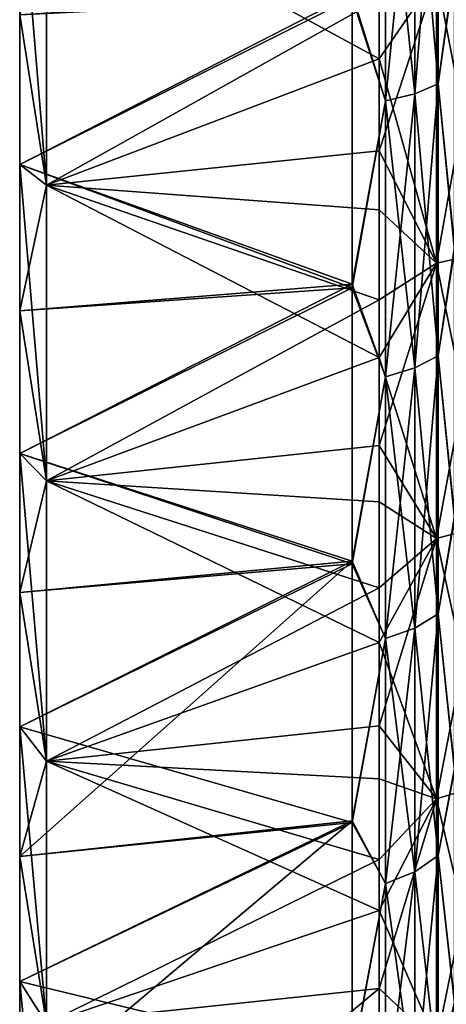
# Model space of a CAD drawing. Header units: metres. Extents: x -62 to 150, y -92 to 92.
# Tile 3 of 256: x -61.74 to -57.57, y -80.43 to -70.82. Entities that reach past the tile are written whole.
import ezdxf

# ---------------------------------------------------------------- set-up
doc = ezdxf.new("R2010")
doc.units = ezdxf.units.M
doc.layers.add('solid_500615', color=7, linetype='CONTINUOUS')

msp = doc.modelspace()

# ---------------------------------------------------------------- linework, layer by layer
at = {"layer": 'solid_500615'}
for points in [[(-57.652737, -68.684029, -35.797054), (-57.882275, -68.756721, -36.036701), (-57.882275, -71.544022, -35.039387)], [(-57.652737, -71.448189, -34.808022), (-57.652737, -68.684029, -35.797054), (-57.882275, -71.544022, -35.039387)], [(-57.652737, -68.684029, 21.457764), (-57.652737, -71.448189, 20.468731), (-57.882275, -68.756721, 21.697409)], [(-57.652737, -71.448189, -34.808022), (-57.496037, -70.278793, -34.94315), (-57.652737, -68.684029, -35.797054)], [(-57.652737, -68.684029, 21.457764), (-57.496037, -70.316429, 20.589899), (-57.652737, -71.448189, 20.468731)], [(-57.882275, -68.756721, -36.036701), (-58.16885, -68.809677, -36.211258), (-58.16885, -71.613831, -35.207912)], [(-57.882275, -71.544022, -35.039387), (-57.882275, -68.756721, -36.036701), (-58.16885, -71.613831, -35.207912)], [(-57.882275, -68.756721, 21.697409), (-57.882275, -71.544022, 20.700096), (-58.16885, -68.809677, 21.871965)], [(-57.652737, -71.448189, 20.468731), (-57.882275, -71.544022, 20.700096), (-57.882275, -68.756721, 21.697409)], [(-58.16885, -71.613831, -35.207912), (-58.16885, -68.809677, -36.211258), (-58.491894, -70.568832, -35.726826)], [(-58.16885, -68.809677, 21.871965), (-58.16885, -71.613831, 20.868622), (-58.491894, -70.607521, 21.373182)], [(-57.882275, -71.544022, 20.700096), (-58.16885, -71.613831, 20.868622), (-58.16885, -68.809677, 21.871965)], [(-61.739399, -69.287079, -36.769707), (-61.478928, -69.43425, -38.270206), (-61.478928, -72.43721, -37.195732)], [(-61.739399, -69.287079, -36.769707), (-61.478928, -72.43721, -37.195732), (-61.739399, -70.774376, -36.261333)], [(-61.739399, -70.774376, 21.922041), (-61.478928, -72.43721, 22.85644), (-61.478928, -69.43425, 23.930916)], [(-61.478928, -69.43425, -38.270206), (-58.231422, -69.701172, -37.587479), (-58.231422, -71.204758, -37.066315)], [(-61.478928, -72.43721, -37.195732), (-61.478928, -69.43425, -38.270206), (-58.231422, -71.204758, -37.066315)], [(-61.478928, -69.43425, 23.930916), (-61.478928, -72.43721, 22.85644), (-58.231422, -70.616867, 22.940809)], [(-57.670368, -70.38987, -37.189194), (-58.231422, -71.204758, -37.066315), (-58.231422, -69.701172, -37.587479)], [(-57.670368, -73.196358, 21.726351), (-57.152866, -73.082199, 21.476372), (-57.152866, -70.29998, 22.590202)], [(-57.670368, -70.38987, 22.849901), (-57.670368, -73.196358, 21.726351), (-57.152866, -70.29998, 22.590202)], [(-57.670368, -70.38987, -37.189194), (-57.152866, -70.29998, -36.929493), (-57.152866, -73.082199, -35.815662)], [(-57.652737, -71.448189, -34.808022), (-57.496037, -73.034485, -33.761436), (-57.496037, -70.278793, -34.94315)], [(-57.652737, -71.448189, 20.468731), (-57.496037, -70.316429, 20.589899), (-57.496037, -73.069824, 19.404791)], [(-57.670368, -73.196358, -36.065643), (-58.231422, -71.204758, -37.066315), (-57.670368, -70.38987, -37.189194)], [(-57.670368, -70.38987, 22.849901), (-58.231422, -70.616867, 22.940809), (-58.231422, -72.101357, 22.375483)], [(-57.670368, -70.38987, 22.849901), (-58.231422, -72.101357, 22.375483), (-57.670368, -73.196358, 21.726351)], [(-57.670368, -73.196358, -36.065643), (-57.670368, -70.38987, -37.189194), (-57.152866, -73.082199, -35.815662)], [(-61.739399, -72.234016, -35.67828), (-58.491894, -73.402275, -34.511768), (-58.491894, -70.568832, -35.726826)], [(-61.739399, -70.774376, -36.261333), (-61.739399, -72.234016, -35.67828), (-58.491894, -70.568832, -35.726826)], [(-61.739399, -72.234016, 21.338987), (-58.491894, -70.607521, 21.373182), (-58.491894, -73.438614, 20.154633)], [(-61.739399, -72.234016, 21.338987), (-61.739399, -70.774376, 21.922041), (-58.491894, -70.607521, 21.373182)], [(-61.478928, -72.43721, 22.85644), (-58.231422, -72.101357, 22.375483), (-58.231422, -70.616867, 22.940809)], [(-58.16885, -71.613831, -35.207912), (-58.491894, -70.568832, -35.726826), (-58.491894, -73.402275, -34.511768)], [(-58.16885, -71.613831, 20.868622), (-58.491894, -73.438614, 20.154633), (-58.491894, -70.607521, 21.373182)], [(-61.739399, -70.774376, -36.261333), (-61.478928, -72.43721, -37.195732), (-61.739399, -72.234016, -35.67828)], [(-61.739399, -72.234016, 21.338987), (-61.478928, -72.43721, 22.85644), (-61.739399, -70.774376, 21.922041)], [(-61.478928, -72.43721, -37.195732), (-58.231422, -71.204758, -37.066315), (-58.231422, -72.677391, -36.472225)], [(-57.670368, -73.196358, -36.065643), (-58.231422, -72.677391, -36.472225), (-58.231422, -71.204758, -37.066315)], [(-57.652737, -71.448189, -34.808022), (-57.882275, -71.544022, -35.039387), (-57.882275, -74.220146, -33.773674)], [(-57.652737, -74.102097, -33.552818), (-57.652737, -71.448189, -34.808022), (-57.882275, -74.220146, -33.773674)], [(-57.652737, -71.448189, 20.468731), (-57.652737, -74.102097, 19.213526), (-57.882275, -71.544022, 20.700096)], [(-57.652737, -74.102097, -33.552818), (-57.496037, -73.034485, -33.761436), (-57.652737, -71.448189, -34.808022)], [(-57.652737, -71.448189, 20.468731), (-57.496037, -73.069824, 19.404791), (-57.652737, -74.102097, 19.213526)], [(-57.882275, -71.544022, -35.039387), (-58.16885, -71.613831, -35.207912), (-58.16885, -74.306137, -33.934547)], [(-57.882275, -74.220146, -33.773674), (-57.882275, -71.544022, -35.039387), (-58.16885, -74.306137, -33.934547)], [(-57.882275, -71.544022, 20.700096), (-57.882275, -74.220146, 19.434383), (-58.16885, -71.613831, 20.868622)], [(-57.652737, -74.102097, 19.213526), (-57.882275, -74.220146, 19.434383), (-57.882275, -71.544022, 20.700096)], [(-58.16885, -74.306137, -33.934547), (-58.16885, -71.613831, -35.207912), (-58.491894, -73.402275, -34.511768)], [(-58.16885, -71.613831, 20.868622), (-58.16885, -74.306137, 19.595257), (-58.491894, -73.438614, 20.154633)], [(-57.882275, -74.220146, 19.434383), (-58.16885, -74.306137, 19.595257), (-58.16885, -71.613831, 20.868622)], [(-61.478928, -72.43721, 22.85644), (-58.231422, -73.555489, 21.737207), (-58.231422, -72.101357, 22.375483)], [(-57.670368, -73.196358, 21.726351), (-58.231422, -72.101357, 22.375483), (-58.231422, -73.555489, 21.737207)], [(-61.739399, -72.234016, -35.67828), (-61.478928, -72.43721, -37.195732), (-61.478928, -75.320396, -35.832088)], [(-61.739399, -72.234016, -35.67828), (-61.478928, -75.320396, -35.832088), (-61.739399, -73.662254, -35.022045)], [(-61.739399, -72.234016, -35.67828), (-61.739399, -73.662254, -35.022045), (-58.491894, -73.402275, -34.511768)], [(-61.739399, -73.662254, 20.682755), (-61.478928, -72.43721, 22.85644), (-61.739399, -72.234016, 21.338987)], [(-61.739399, -73.662254, 20.682755), (-61.739399, -72.234016, 21.338987), (-58.491894, -73.438614, 20.154633)], [(-61.739399, -73.662254, 20.682755), (-61.478928, -75.320396, 21.492796), (-61.478928, -72.43721, 22.85644)], [(-61.478928, -72.43721, -37.195732), (-58.231422, -72.677391, -36.472225), (-58.231422, -74.118271, -35.805843)], [(-61.478928, -75.320396, -35.832088), (-61.478928, -72.43721, -37.195732), (-58.231422, -74.118271, -35.805843)], [(-61.478928, -72.43721, 22.85644), (-61.478928, -75.320396, 21.492796), (-58.231422, -73.555489, 21.737207)], [(-57.670368, -73.196358, -36.065643), (-58.231422, -74.118271, -35.805843), (-58.231422, -72.677391, -36.472225)], [(-57.670368, -75.883347, 20.341114), (-57.152866, -75.745941, 20.103119), (-57.152866, -73.082199, 21.476372)], [(-57.670368, -73.196358, 21.726351), (-57.670368, -75.883347, 20.341114), (-57.152866, -73.082199, 21.476372)], [(-57.670368, -73.196358, -36.065643), (-57.152866, -73.082199, -35.815662), (-57.152866, -75.745941, -34.44241)], [(-57.652737, -74.102097, -33.552818), (-57.496037, -75.662468, -32.303452), (-57.496037, -73.034485, -33.761436)], [(-57.652737, -74.102097, 19.213526), (-57.496037, -73.069824, 19.404791), (-57.496037, -75.687714, 17.948408)], [(-57.670368, -75.883347, -34.680405), (-58.231422, -74.118271, -35.805843), (-57.670368, -73.196358, -36.065643)], [(-57.670368, -73.196358, 21.726351), (-58.231422, -73.555489, 21.737207), (-58.231422, -74.977959, 21.026423)], [(-57.670368, -73.196358, 21.726351), (-58.231422, -74.977959, 21.026423), (-57.670368, -75.883347, 20.341114)], [(-57.670368, -75.883347, -34.680405), (-57.670368, -73.196358, -36.065643), (-57.152866, -75.745941, -34.44241)], [(-61.739399, -75.05542, -34.294315), (-58.491894, -76.104408, -33.012646), (-58.491894, -73.402275, -34.511768)], [(-61.739399, -73.662254, -35.022045), (-61.739399, -75.05542, -34.294315), (-58.491894, -73.402275, -34.511768)], [(-58.16885, -74.306137, -33.934547), (-58.491894, -73.402275, -34.511768), (-58.491894, -76.104408, -33.012646)], [(-61.739399, -75.05542, 19.955025), (-58.491894, -73.438614, 20.154633), (-58.491894, -76.130371, 18.657158)], [(-61.739399, -75.05542, 19.955025), (-61.739399, -73.662254, 20.682755), (-58.491894, -73.438614, 20.154633)], [(-58.16885, -74.306137, 19.595257), (-58.491894, -76.130371, 18.657158), (-58.491894, -73.438614, 20.154633)], [(-61.478928, -75.320396, 21.492796), (-58.231422, -74.977959, 21.026423), (-58.231422, -73.555489, 21.737207)], [(-61.739399, -73.662254, -35.022045), (-61.478928, -75.320396, -35.832088), (-61.739399, -75.05542, -34.294315)], [(-61.739399, -75.05542, 19.955025), (-61.478928, -75.320396, 21.492796), (-61.739399, -73.662254, 20.682755)], [(-61.478928, -75.320396, -35.832088), (-58.231422, -74.118271, -35.805843), (-58.231422, -75.526939, -35.067162)], [(-57.670368, -75.883347, -34.680405), (-58.231422, -75.526939, -35.067162), (-58.231422, -74.118271, -35.805843)], [(-57.652737, -74.102097, -33.552818), (-57.882275, -74.220146, -33.773674), (-57.882275, -76.759323, -32.251751)], [(-57.652737, -76.620193, -32.04353), (-57.652737, -74.102097, -33.552818), (-57.882275, -76.759323, -32.251751)], [(-57.652737, -74.102097, 19.213526), (-57.652737, -76.620193, 17.704235), (-57.882275, -74.220146, 19.434383)], [(-57.652737, -76.620193, -32.04353), (-57.496037, -75.662468, -32.303452), (-57.652737, -74.102097, -33.552818)], [(-57.652737, -74.102097, 19.213526), (-57.496037, -75.687714, 17.948408), (-57.652737, -76.620193, 17.704235)], [(-57.882275, -74.220146, -33.773674), (-58.16885, -74.306137, -33.934547), (-58.16885, -76.860672, -32.403419)], [(-57.882275, -76.759323, -32.251751), (-57.882275, -74.220146, -33.773674), (-58.16885, -76.860672, -32.403419)], [(-57.882275, -74.220146, 19.434383), (-57.882275, -76.759323, 17.912458), (-58.16885, -74.306137, 19.595257)], [(-57.652737, -76.620193, 17.704235), (-57.882275, -76.759323, 17.912458), (-57.882275, -74.220146, 19.434383)], [(-58.16885, -76.860672, -32.403419), (-58.16885, -74.306137, -33.934547), (-58.491894, -76.104408, -33.012646)], [(-58.16885, -74.306137, 19.595257), (-58.16885, -76.860672, 18.064129), (-58.491894, -76.130371, 18.657158)], [(-57.882275, -76.759323, 17.912458), (-58.16885, -76.860672, 18.064129), (-58.16885, -74.306137, 19.595257)], [(-61.478928, -75.320396, 21.492796), (-58.231422, -76.36499, 20.244663), (-58.231422, -74.977959, 21.026423)], [(-57.670368, -75.883347, 20.341114), (-58.231422, -74.977959, 21.026423), (-58.231422, -76.36499, 20.244663)], [(-61.739399, -75.05542, -34.294315), (-61.478928, -75.320396, -35.832088), (-61.478928, -78.05603, -34.19241)], [(-61.739399, -75.05542, -34.294315), (-61.478928, -78.05603, -34.19241), (-61.739399, -76.409935, -33.496956)], [(-61.739399, -75.05542, -34.294315), (-61.739399, -76.409935, -33.496956), (-58.491894, -76.104408, -33.012646)], [(-61.739399, -76.409935, 19.157665), (-61.478928, -75.320396, 21.492796), (-61.739399, -75.05542, 19.955025)], [(-61.739399, -76.409935, 19.157665), (-61.739399, -75.05542, 19.955025), (-58.491894, -76.130371, 18.657158)], [(-61.739399, -76.409935, 19.157665), (-61.478928, -78.05603, 19.853117), (-61.478928, -75.320396, 21.492796)], [(-61.478928, -75.320396, -35.832088), (-58.231422, -75.526939, -35.067162), (-58.231422, -76.899887, -34.257488)], [(-61.478928, -78.05603, -34.19241), (-61.478928, -75.320396, -35.832088), (-58.231422, -76.899887, -34.257488)], [(-61.478928, -75.320396, 21.492796), (-61.478928, -78.05603, 19.853117), (-58.231422, -76.36499, 20.244663)], [(-57.670368, -75.883347, -34.680405), (-58.231422, -76.899887, -34.257488), (-58.231422, -75.526939, -35.067162)], [(-57.652737, -76.620193, -32.04353), (-57.496037, -78.127815, -30.587662), (-57.496037, -75.662468, -32.303452)], [(-57.652737, -76.620193, 17.704235), (-57.496037, -75.687714, 17.948408), (-57.496037, -78.145142, 16.234945)], [(-57.670368, -78.426491, 18.706734), (-57.152866, -78.267082, 18.482878), (-57.152866, -75.745941, 20.103119)], [(-57.670368, -75.883347, 20.341114), (-57.670368, -78.426491, 18.706734), (-57.152866, -75.745941, 20.103119)], [(-57.670368, -75.883347, -34.680405), (-57.152866, -75.745941, -34.44241), (-57.152866, -78.267082, -32.82217)], [(-57.670368, -78.426491, -33.046028), (-58.231422, -76.899887, -34.257488), (-57.670368, -75.883347, -34.680405)], [(-57.670368, -75.883347, 20.341114), (-58.231422, -76.36499, 20.244663), (-58.231422, -77.711037, 19.39493)], [(-57.670368, -75.883347, 20.341114), (-58.231422, -77.711037, 19.39493), (-57.670368, -78.426491, 18.706734)], [(-57.670368, -78.426491, -33.046028), (-57.670368, -75.883347, -34.680405), (-57.152866, -78.267082, -32.82217)], [(-61.739399, -78.989235, -31.701714), (-58.491894, -78.63932, -31.24844), (-58.491894, -76.104408, -33.012646)], [(-61.739399, -77.722336, -32.632015), (-61.739399, -78.989235, -31.701714), (-58.491894, -76.104408, -33.012646)], [(-61.739399, -76.409935, -33.496956), (-61.739399, -77.722336, -32.632015), (-58.491894, -76.104408, -33.012646)], [(-61.739399, -77.722336, 18.292725), (-58.491894, -76.130371, 18.657158), (-58.491894, -78.657135, 16.895344)], [(-61.739399, -77.722336, 18.292725), (-61.739399, -76.409935, 19.157665), (-58.491894, -76.130371, 18.657158)], [(-58.16885, -76.860672, -32.403419), (-58.491894, -76.104408, -33.012646), (-58.491894, -78.63932, -31.24844)], [(-58.16885, -76.860672, 18.064129), (-58.491894, -78.657135, 16.895344), (-58.491894, -76.130371, 18.657158)], [(-61.478928, -78.05603, 19.853117), (-58.231422, -77.711037, 19.39493), (-58.231422, -76.36499, 20.244663)], [(-61.739399, -76.409935, -33.496956), (-61.478928, -78.05603, -34.19241), (-61.739399, -77.722336, -32.632015)], [(-61.739399, -77.722336, 18.292725), (-61.478928, -78.05603, 19.853117), (-61.739399, -76.409935, 19.157665)], [(-57.652737, -76.620193, -32.04353), (-57.882275, -76.759323, -32.251751), (-57.882275, -79.1371, -30.488272)], [(-57.652737, -78.978233, -30.294689), (-57.652737, -76.620193, -32.04353), (-57.882275, -79.1371, -30.488272)], [(-57.652737, -76.620193, 17.704235), (-57.652737, -78.978233, 15.955398), (-57.882275, -76.759323, 17.912458)], [(-57.652737, -78.978233, -30.294689), (-57.496037, -78.127815, -30.587662), (-57.652737, -76.620193, -32.04353)], [(-57.652737, -76.620193, 17.704235), (-57.496037, -78.145142, 16.234945), (-57.652737, -78.978233, 15.955398)], [(-57.882275, -76.759323, -32.251751), (-58.16885, -76.860672, -32.403419), (-58.16885, -79.252823, -30.629278)], [(-57.882275, -79.1371, -30.488272), (-57.882275, -76.759323, -32.251751), (-58.16885, -79.252823, -30.629278)], [(-57.882275, -76.759323, 17.912458), (-57.882275, -79.1371, 16.148981), (-58.16885, -76.860672, 18.064129)], [(-57.652737, -78.978233, 15.955398), (-57.882275, -79.1371, 16.148981), (-57.882275, -76.759323, 17.912458)], [(-58.16885, -79.252823, -30.629278), (-58.16885, -76.860672, -32.403419), (-58.491894, -78.63932, -31.24844)], [(-58.16885, -76.860672, 18.064129), (-58.16885, -79.252823, 16.289988), (-58.491894, -78.657135, 16.895344)], [(-57.882275, -79.1371, 16.148981), (-58.16885, -79.252823, 16.289988), (-58.16885, -76.860672, 18.064129)], [(-61.478928, -78.05603, -34.19241), (-58.231422, -76.899887, -34.257488), (-58.231422, -78.229286, -33.381294)], [(-57.670368, -78.426491, -33.046028), (-58.231422, -78.229286, -33.381294), (-58.231422, -76.899887, -34.257488)], [(-61.739399, -77.722336, -32.632015), (-61.478928, -78.05603, -34.19241), (-61.478928, -80.617783, -32.292484)], [(-61.739399, -77.722336, -32.632015), (-61.478928, -80.617783, -32.292484), (-61.739399, -78.989235, -31.701714)], [(-61.739399, -78.989235, 17.362423), (-61.478928, -78.05603, 19.853117), (-61.739399, -77.722336, 18.292725)], [(-61.739399, -78.989235, 17.362423), (-61.739399, -77.722336, 18.292725), (-58.491894, -78.657135, 16.895344)], [(-61.478928, -78.05603, 19.853117), (-58.231422, -79.017395, 18.475941), (-58.231422, -77.711037, 19.39493)], [(-57.670368, -78.426491, 18.706734), (-58.231422, -77.711037, 19.39493), (-58.231422, -79.017395, 18.475941)], [(-61.739399, -78.989235, 17.362423), (-61.478928, -80.617783, 17.953194), (-61.478928, -78.05603, 19.853117)], [(-61.478928, -78.05603, -34.19241), (-58.231422, -78.229286, -33.381294), (-58.231422, -79.516068, -32.437817)], [(-61.478928, -80.617783, -32.292484), (-61.478928, -78.05603, -34.19241), (-58.231422, -79.516068, -32.437817)], [(-61.478928, -78.05603, 19.853117), (-61.478928, -80.617783, 17.953194), (-58.231422, -79.017395, 18.475941)], [(-57.652737, -78.978233, -30.294689), (-57.496037, -80.403732, -28.633778), (-57.496037, -78.127815, -30.587662)], [(-57.652737, -78.978233, 15.955398), (-57.496037, -78.145142, 16.234945), (-57.496037, -80.417503, 14.281381)], [(-57.670368, -78.426491, -33.046028), (-58.231422, -79.516068, -32.437817), (-58.231422, -78.229286, -33.381294)], [(-57.670368, -80.802757, 16.838015), (-57.152866, -80.622795, 16.630325), (-57.152866, -78.267082, 18.482878)], [(-57.670368, -78.426491, 18.706734), (-57.670368, -80.802757, 16.838015), (-57.152866, -78.267082, 18.482878)], [(-57.670368, -78.426491, -33.046028), (-57.152866, -78.267082, -32.82217), (-57.152866, -80.622795, -30.969618)], [(-57.670368, -80.802757, -31.177307), (-58.231422, -79.516068, -32.437817), (-57.670368, -78.426491, -33.046028)], [(-57.670368, -78.426491, 18.706734), (-58.231422, -79.017395, 18.475941), (-58.231422, -80.277451, 17.491711)], [(-57.670368, -78.426491, 18.706734), (-58.231422, -80.277451, 17.491711), (-57.670368, -80.802757, 16.838015)], [(-57.670368, -80.802757, -31.177307), (-57.670368, -78.426491, -33.046028), (-57.152866, -80.622795, -30.969618)], [(-61.739399, -81.373672, -29.654739), (-58.491894, -80.979454, -29.239424), (-58.491894, -78.63932, -31.24844)], [(-61.739399, -80.20739, -30.708439), (-61.739399, -81.373672, -29.654739), (-58.491894, -78.63932, -31.24844)], [(-61.739399, -78.989235, -31.701714), (-61.739399, -80.20739, -30.708439), (-58.491894, -78.63932, -31.24844)], [(-61.739399, -80.20739, 16.369146), (-58.491894, -78.657135, 16.895344), (-58.491894, -80.993622, 14.886657)], [(-61.739399, -80.20739, 16.369146), (-61.739399, -78.989235, 17.362423), (-58.491894, -78.657135, 16.895344)], [(-58.16885, -79.252823, -30.629278), (-58.491894, -78.63932, -31.24844), (-58.491894, -80.979454, -29.239424)], [(-58.16885, -79.252823, 16.289988), (-58.491894, -80.993622, 14.886657), (-58.491894, -78.657135, 16.895344)], [(-57.652737, -78.978233, -30.294689), (-57.882275, -79.1371, -30.488272), (-57.882275, -81.330574, -28.500223)], [(-57.652737, -81.153496, -28.323143), (-57.652737, -78.978233, -30.294689), (-57.882275, -81.330574, -28.500223)], [(-57.652737, -78.978233, 15.955398), (-57.652737, -81.153496, 13.983851), (-57.882275, -79.1371, 16.148981)], [(-57.652737, -81.153496, -28.323143), (-57.496037, -80.403732, -28.633778), (-57.652737, -78.978233, -30.294689)], [(-57.652737, -78.978233, 15.955398), (-57.496037, -80.417503, 14.281381), (-57.652737, -81.153496, 13.983851)], [(-61.739399, -78.989235, -31.701714), (-61.478928, -80.617783, -32.292484), (-61.739399, -80.20739, -30.708439)], [(-61.739399, -80.20739, 16.369146), (-61.478928, -80.617783, 17.953194), (-61.739399, -78.989235, 17.362423)], [(-61.478928, -80.617783, 17.953194), (-58.231422, -80.277451, 17.491711), (-58.231422, -79.017395, 18.475941)], [(-57.882275, -79.1371, -30.488272), (-58.16885, -79.252823, -30.629278), (-58.16885, -81.459564, -28.629208)], [(-57.882275, -81.330574, -28.500223), (-57.882275, -79.1371, -30.488272), (-58.16885, -81.459564, -28.629208)], [(-57.882275, -79.1371, 16.148981), (-57.882275, -81.330574, 14.160931), (-58.16885, -79.252823, 16.289988)], [(-57.652737, -81.153496, 13.983851), (-57.882275, -81.330574, 14.160931), (-57.882275, -79.1371, 16.148981)], [(-58.16885, -81.459564, -28.629208), (-58.16885, -79.252823, -30.629278), (-58.491894, -80.979454, -29.239424)], [(-58.16885, -79.252823, 16.289988), (-58.16885, -81.459564, 14.289915), (-58.491894, -80.993622, 14.886657)], [(-57.882275, -81.330574, 14.160931), (-58.16885, -81.459564, 14.289915), (-58.16885, -79.252823, 16.289988)], [(-61.478928, -80.617783, -32.292484), (-58.231422, -79.516068, -32.437817), (-58.231422, -80.753998, -31.431322)], [(-57.670368, -80.802757, -31.177307), (-58.231422, -80.753998, -31.431322), (-58.231422, -79.516068, -32.437817)], [(-61.739399, -80.20739, -30.708439), (-61.478928, -80.617783, -32.292484), (-61.478928, -82.980972, -30.150616)], [(-61.739399, -80.20739, -30.708439), (-61.478928, -82.980972, -30.150616), (-61.739399, -81.373672, -29.654739)], [(-61.739399, -81.373672, 15.315448), (-61.478928, -80.617783, 17.953194), (-61.739399, -80.20739, 16.369146)], [(-61.739399, -81.373672, 15.315448), (-61.739399, -80.20739, 16.369146), (-58.491894, -80.993622, 14.886657)], [(-61.478928, -82.980972, 15.811324), (-58.231422, -82.569389, 15.413094), (-58.231422, -80.277451, 17.491711)], [(-61.478928, -80.617783, 17.953194), (-61.478928, -82.980972, 15.811324), (-58.231422, -80.277451, 17.491711)], [(-57.670368, -80.802757, 16.838015), (-58.231422, -80.277451, 17.491711), (-58.231422, -82.569389, 15.413094)], [(-57.652737, -81.153496, -28.323143), (-57.496037, -82.474602, -26.454699), (-57.496037, -80.403732, -28.633778)], [(-57.652737, -81.153496, 13.983851), (-57.496037, -80.417503, 14.281381), (-57.496037, -82.480606, 12.108411)]]:
    msp.add_3dface(points, dxfattribs=at)

doc.saveas('drawing.dxf')
